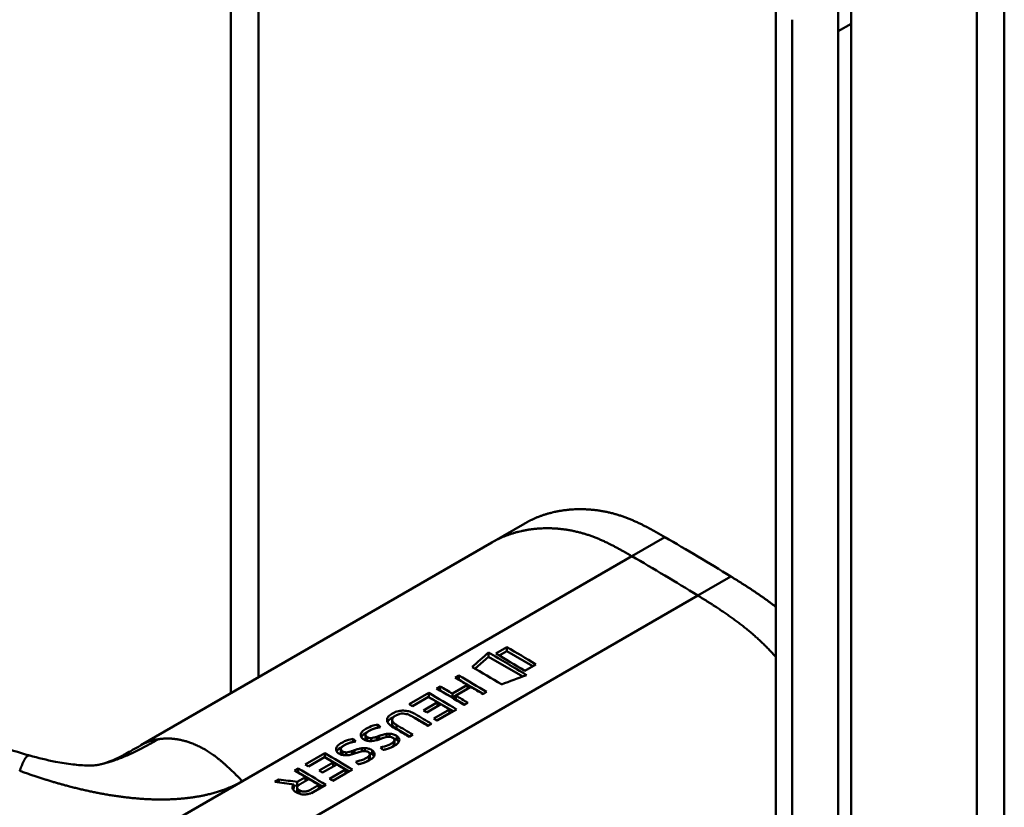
# Model space of a CAD drawing. Header units: millimetres. Extents: x 20 to 833, y 20 to 574.
# Tile 6 of 21: x 209 to 230, y 108 to 125. Entities that reach past the tile are written whole.
import ezdxf

# ---------------------------------------------------------------- set-up
doc = ezdxf.new("R2010")
doc.units = ezdxf.units.MM
doc.header["$LTSCALE"] = 2
doc.layers.add('Sichtbare Kanten(DIN)', color=7, linetype='Continuous', lineweight=50)
doc.layers.add('Sichtbare tangentiale Kanten(DIN)', color=7, linetype='Continuous', lineweight=50)

msp = doc.modelspace()

# ---------------------------------------------------------------- linework, layer by layer
at = {"layer": 'Sichtbare Kanten(DIN)'}
for p, q in [((213.047, 110.567), (213.047, 139.448)), ((224.715, 63.605), (224.715, 125.473)), ((226.331, 124.896), (226.331, 62.375)), ((226.057, 62.217), (226.057, 124.738)), ((218.636, 113.794), (219.343, 114.203)), ((218.636, 113.794), (211.119, 109.454)), ((218.564, 111.349), (218.564, 111.439)), ((218.956, 111.554), (218.718, 111.417)), ((218.795, 111.372), (218.956, 111.465)), ((218.956, 111.465), (218.956, 111.554)), ((218.956, 111.465), (219.51, 111.145)), ((218.275, 111.093), (218.564, 111.349)), ((218.564, 111.349), (219.296, 110.926)), ((219.341, 111.048), (219.578, 111.185)), ((217.852, 110.9), (217.93, 110.946)), ((217.93, 110.856), (217.93, 110.946)), ((217.79, 110.559), (218.114, 110.746)), ((217.928, 110.855), (217.93, 110.856)), ((217.93, 110.856), (218.455, 110.553)), ((218.114, 110.66), (218.114, 110.746)), ((216.864, 110.33), (217.285, 110.573)), ((217.285, 110.484), (217.285, 110.573)), ((217.45, 110.668), (217.528, 110.713)), ((217.527, 110.623), (217.528, 110.624)), ((217.528, 110.624), (217.528, 110.713)), ((217.528, 110.624), (217.79, 110.473)), ((217.79, 110.473), (218.114, 110.66)), ((217.79, 110.473), (217.79, 110.559)), ((218.188, 110.702), (217.864, 110.516)), ((218.524, 110.593), (218.446, 110.548)), ((217.279, 110.486), (216.937, 110.288)), ((217.169, 110.199), (217.47, 110.373)), ((217.542, 110.33), (217.242, 110.156)), ((217.283, 110.483), (217.285, 110.484)), ((217.285, 110.484), (217.81, 110.181)), ((217.47, 110.373), (217.47, 110.288)), ((217.864, 110.516), (217.864, 110.431)), ((217.864, 110.431), (218.053, 110.321)), ((218.122, 110.361), (218.044, 110.316)), ((217.39, 110.024), (217.728, 110.219)), ((217.459, 109.983), (217.728, 110.138)), ((217.879, 110.221), (217.462, 109.98)), ((217.728, 110.138), (217.728, 110.219)), ((216.194, 109.83), (216.194, 109.896)), ((216.498, 109.909), (216.498, 109.997)), ((217.344, 109.912), (217.265, 109.867)), ((215.93, 109.588), (215.93, 109.676)), ((216.378, 109.627), (216.378, 109.694)), ((216.443, 109.634), (216.443, 109.699)), ((216.595, 109.801), (216.873, 109.64)), ((216.942, 109.68), (216.863, 109.635)), ((215.665, 109.524), (215.665, 109.591)), ((215.964, 109.551), (215.964, 109.627)), ((216.047, 109.544), (216.047, 109.607)), ((216.223, 109.652), (216.223, 109.579)), ((216.416, 109.633), (216.41, 109.633)), ((216.537, 109.537), (216.54, 109.54)), ((216.537, 109.456), (216.537, 109.537)), ((216.549, 109.485), (216.549, 109.567)), ((216.602, 109.566), (216.602, 109.648)), ((214.633, 109.042), (215.054, 109.285)), ((215.054, 109.196), (215.054, 109.285)), ((215.401, 109.283), (215.401, 109.371)), ((215.435, 109.246), (215.435, 109.322)), ((215.518, 109.238), (215.518, 109.301)), ((215.694, 109.347), (215.694, 109.273)), ((215.849, 109.322), (215.849, 109.389)), ((215.887, 109.328), (215.881, 109.327)), ((215.914, 109.329), (215.914, 109.393)), ((216.02, 109.18), (216.02, 109.262)), ((216.073, 109.26), (216.073, 109.343)), ((216.537, 109.456), (216.54, 109.459)), ((208.737, 109.232), (208.737, 109.232)), ((215.048, 109.198), (214.706, 109)), ((214.938, 108.911), (215.239, 109.085)), ((215.052, 109.195), (215.054, 109.196)), ((215.054, 109.196), (215.579, 108.893)), ((215.239, 109), (215.239, 109.085)), ((216.008, 109.232), (216.011, 109.235)), ((216.008, 109.15), (216.008, 109.232)), ((216.008, 109.15), (216.011, 109.153)), ((214.407, 108.912), (214.487, 108.958)), ((214.484, 108.867), (214.487, 108.869)), ((214.487, 108.869), (214.487, 108.958)), ((214.487, 108.869), (215.012, 108.566)), ((215.311, 109.042), (215.011, 108.868)), ((215.159, 108.736), (215.497, 108.931)), ((215.228, 108.694), (215.497, 108.85)), ((215.648, 108.933), (215.231, 108.692)), ((215.497, 108.85), (215.497, 108.931)), ((213.984, 108.667), (214.074, 108.719)), ((214.074, 108.656), (214.074, 108.719)), ((214.468, 108.67), (214.645, 108.772)), ((214.468, 108.584), (214.468, 108.67)), ((214.645, 108.687), (214.645, 108.772)), ((214.396, 108.616), (214.396, 108.53)), ((214.396, 108.592), (214.468, 108.584)), ((214.466, 108.462), (214.466, 108.547)), ((214.468, 108.584), (214.509, 108.608)), ((214.769, 108.43), (214.929, 108.522)), ((215.081, 108.605), (214.807, 108.448)), ((214.929, 108.522), (214.929, 108.603))]:
    msp.add_line(p, q, dxfattribs=at)
for centre, major_axis, ratio, start_param, end_param in [((219.42, -1213.085), (570.755, 1519.476), 0.445272, 0.701728, 0.702123), ((214.395, -851.637), (-783.468, -877.907), 0.685542, 4.052312, 4.052857), ((216.906, 59.528), (-31.338, 54.279), 0.57735, 5.485057, 5.489364), ((216.966, 64.681), (-28.161, 48.776), 0.57735, 5.478661, 5.483329), ((216.176, 109.249), (-0.372, -0.41), 0.498083, 3.530871, 3.713834), ((216.418, 109.567), (-0.119, -0.018), 0.551515, 4.522912, 4.650151), ((215.647, 108.944), (-0.372, -0.41), 0.498083, 3.530871, 3.713834), ((215.889, 109.261), (-0.119, -0.018), 0.551515, 4.522912, 4.650151), ((214.675, 58.24), (-31.338, 54.279), 0.57735, 5.485057, 5.489364), ((214.736, 63.393), (-28.161, 48.776), 0.57735, 5.478661, 5.483329)]:
    msp.add_ellipse(centre, major_axis=major_axis, ratio=ratio, start_param=start_param, end_param=end_param, dxfattribs=at)
for points, degree, knots in [([(218.401, 138.223), (218.57, 138.125), (218.867, 137.953), (219.209, 137.747), (219.468, 137.587), (219.64, 137.476), (219.856, 137.334), (220.029, 137.217), (220.244, 137.065), (220.417, 136.939), (220.676, 136.744), (220.934, 136.539), (221.318, 136.215), (221.655, 135.909), (222.07, 135.503), (222.395, 135.161), (222.792, 134.712), (223.1, 134.337), (223.472, 133.851), (223.758, 133.448), (224.099, 132.929), (224.359, 132.504), (224.664, 131.96), (224.893, 131.518), (225.157, 130.957), (225.351, 130.504), (225.569, 129.934), (225.723, 129.478), (225.89, 128.91), (226.004, 128.458), (226.119, 127.901), (226.191, 127.462), (226.251, 126.977), (226.279, 126.66), (226.301, 126.348), (226.311, 126.142), (226.321, 125.887), (226.326, 125.685), (226.33, 125.436), (226.331, 125.189), (226.331, 124.994), (226.331, 124.896)], 3, [-0.9999979, -0.9999979, -0.9999979, -0.9999979, -0.9583317, -0.927082, -0.9166655, -0.8958324, -0.8854159, -0.8645828, -0.8541662, -0.8333331, -0.8229166, -0.7916669, -0.7708339, -0.7291677, -0.7083346, -0.6666684, -0.6458353, -0.6041691, -0.583336, -0.5416698, -0.5208368, -0.4791706, -0.4583375, -0.4166713, -0.3958382, -0.354172, -0.3333389, -0.2916727, -0.2708396, -0.2291735, -0.2083404, -0.1666742, -0.1458411, -0.1145915, -0.1041749, -0.0833418, -0.0729253, -0.0520922, -0.0416756, -0.0208425, -0.0000095, -0.0000095, -0.0000095, -0.0000095]), ([(226.057, 124.738), (226.057, 124.835), (226.057, 125.031), (226.055, 125.278), (226.052, 125.527), (226.047, 125.728), (226.037, 125.983), (226.026, 126.189), (226.005, 126.502), (225.976, 126.819), (225.916, 127.303), (225.844, 127.742), (225.729, 128.3), (225.616, 128.751), (225.449, 129.32), (225.294, 129.776), (225.076, 130.345), (224.883, 130.799), (224.619, 131.359), (224.39, 131.802), (224.084, 132.345), (223.825, 132.771), (223.483, 133.289), (223.197, 133.692), (222.825, 134.179), (222.517, 134.554), (222.121, 135.002), (221.796, 135.345), (221.381, 135.751), (221.043, 136.057), (220.659, 136.381), (220.402, 136.585), (220.143, 136.781), (219.97, 136.906), (219.754, 137.058), (219.581, 137.176), (219.366, 137.318), (219.193, 137.428), (218.935, 137.589), (218.593, 137.795), (218.295, 137.967), (218.126, 138.064)], 3, [0.0000095, 0.0000095, 0.0000095, 0.0000095, 0.0208425, 0.0416756, 0.0520922, 0.0729253, 0.0833418, 0.1041749, 0.1145915, 0.1458411, 0.1666742, 0.2083404, 0.2291735, 0.2708396, 0.2916727, 0.3333389, 0.354172, 0.3958382, 0.4166713, 0.4583375, 0.4791706, 0.5208368, 0.5416698, 0.583336, 0.6041691, 0.6458353, 0.6666684, 0.7083346, 0.7291677, 0.7708339, 0.7916669, 0.8229166, 0.8333331, 0.8541662, 0.8645828, 0.8854159, 0.8958324, 0.9166655, 0.927082, 0.9583317, 0.9999979, 0.9999979, 0.9999979, 0.9999979]), ([(229.612, 128.739), (229.612, 117.852), (229.612, 106.965), (229.612, 86.343), (229.612, 76.607), (229.612, 66.871)], 3, [0, 0, 0, 0, 10, 10, 18.94314, 18.94314, 18.94314, 18.94314]), ([(209.998, 97.023), (208.606, 97.661), (207.396, 98.421), (204.094, 100.344), (202.041, 101.539), (193.829, 106.322), (187.669, 109.908), (179.2, 114.84), (176.89, 116.185), (172.848, 118.539), (170.937, 119.464), (169.153, 120.906), (168.849, 121.206), (168.437, 121.763), (168.297, 122.013), (168.127, 122.481), (168.081, 122.697), (168.059, 123.019), (168.059, 123.121), (168.071, 123.305), (168.079, 123.382), (168.095, 123.482), (168.097, 123.49), (168.099, 123.504), (168.1, 123.509), (168.101, 123.516), (168.102, 123.519), (168.103, 123.523), (168.103, 123.524), (168.103, 123.526), (168.103, 123.527), (168.104, 123.528), (168.104, 123.528), (168.104, 123.529), (168.104, 123.53), (168.104, 123.531), (168.104, 123.531), (168.104, 123.531)], 3, [0, 0, 0, 0, 1.330879, 1.330879, 3.517902, 3.517902, 10.078968, 10.078968, 12.539368, 12.539368, 14.385097, 14.385097, 14.827131, 14.827131, 15.157869, 15.157869, 15.425993, 15.425993, 15.548214, 15.548214, 15.639932, 15.639932, 15.648432, 15.648432, 15.652584, 15.652584, 15.654666, 15.654666, 15.655832, 15.655832, 15.656235, 15.656235, 15.656577, 15.656577, 15.657146, 15.657146, 15.657775, 15.657775, 15.657775, 15.657775]), ([(222.339, 113.909), (221.887, 114.17), (221.333, 114.482), (220.659, 114.593), (220.035, 114.527), (219.509, 114.298), (219.343, 114.203)], 5, [0, 0, 0, 0, 0, 0, 0.3333333, 0.5032205, 0.5032205, 0.5032205, 0.5032205, 0.5032205, 0.5032205]), ([(204.178, 111.437), (204.875, 111.038), (205.536, 110.628), (206.625, 110.061), (207.005, 109.877), (207.82, 109.529), (208.261, 109.363), (208.737, 109.232)], 3, [0, 0, 0, 0, 0.735929, 0.735929, 1.106843, 1.106843, 1.487767, 1.487767, 1.487767, 1.487767]), ([(218.114, 110.746), (218.07, 110.772), (218.026, 110.798), (217.939, 110.849), (217.896, 110.875), (217.852, 110.9)], 3, [-0.09250293, -0.09250293, -0.09250293, -0.09250293, -0.04625196, -0.04625196, -0.000001, -0.000001, -0.000001, -0.000001]), ([(217.528, 110.713), (217.572, 110.688), (217.616, 110.662), (217.703, 110.611), (217.746, 110.585), (217.79, 110.559)], 3, [-0.09250293, -0.09250293, -0.09250293, -0.09250293, -0.04625197, -0.04625197, -0.000001, -0.000001, -0.000001, -0.000001]), ([(218.446, 110.548), (218.403, 110.574), (218.36, 110.6), (218.274, 110.651), (218.231, 110.677), (218.188, 110.702)], 3, [-0.09132572, -0.09132572, -0.09132572, -0.09132572, -0.04566336, -0.04566336, -0.000001, -0.000001, -0.000001, -0.000001]), ([(217.864, 110.516), (217.907, 110.49), (217.95, 110.464), (218.036, 110.413), (218.079, 110.387), (218.122, 110.361)], 3, [-0.09132572, -0.09132572, -0.09132572, -0.09132572, -0.04566337, -0.04566337, -0.000001, -0.000001, -0.000001, -0.000001]), ([(216.863, 109.635), (216.76, 109.697), (216.658, 109.758), (216.517, 109.841), (216.474, 109.865), (216.419, 109.918), (216.404, 109.94), (216.388, 109.982), (216.388, 110.002), (216.401, 110.046), (216.417, 110.068), (216.471, 110.115), (216.512, 110.139), (216.582, 110.17), (216.621, 110.182), (216.698, 110.194), (216.734, 110.196), (216.807, 110.19), (216.842, 110.183), (216.898, 110.165), (216.92, 110.157), (216.952, 110.143), (216.962, 110.138), (216.977, 110.13), (216.982, 110.127), (216.99, 110.123), (216.992, 110.122), (216.996, 110.119), (216.997, 110.119), (216.999, 110.118), (216.999, 110.117), (217.001, 110.117), (217.001, 110.116), (217.002, 110.116), (217.002, 110.116), (217.002, 110.116), (217.002, 110.116), (217.002, 110.116), (217.002, 110.116), (217.002, 110.116), (217.002, 110.116), (217.116, 110.049), (217.23, 109.981), (217.344, 109.912)], 3, [0, 0, 0, 0, 0.1092334, 0.1092334, 0.1490232, 0.1490232, 0.1726138, 0.1726138, 0.1937378, 0.1937378, 0.2182547, 0.2182547, 0.2526067, 0.2526067, 0.2870093, 0.2870093, 0.3152043, 0.3152043, 0.3443314, 0.3443314, 0.3644971, 0.3644971, 0.3751144, 0.3751144, 0.3803766, 0.3803766, 0.3830492, 0.3830492, 0.38432, 0.38432, 0.3850207, 0.3850207, 0.3856281, 0.3856281, 0.3856453, 0.3856453, 0.3856529, 0.3856529, 0.385659, 0.385659, 0.3856615, 0.3856615, 0.514621, 0.514621, 0.514621, 0.514621]), ([(217.265, 109.867), (217.184, 109.915), (217.103, 109.964), (217.023, 110.012), (216.983, 110.036), (216.948, 110.056), (216.918, 110.074), (216.908, 110.08), (216.898, 110.086), (216.888, 110.09), (216.862, 110.103), (216.834, 110.115), (216.802, 110.122), (216.781, 110.128), (216.758, 110.131), (216.734, 110.131), (216.711, 110.132), (216.688, 110.13), (216.666, 110.125), (216.64, 110.119), (216.617, 110.11), (216.596, 110.1), (216.59, 110.097), (216.583, 110.093), (216.575, 110.089), (216.557, 110.078), (216.534, 110.064), (216.519, 110.046), (216.507, 110.033), (216.5, 110.019), (216.498, 110.005), (216.497, 109.992), (216.5, 109.979), (216.506, 109.966), (216.513, 109.952), (216.525, 109.939), (216.538, 109.927), (216.555, 109.913), (216.574, 109.899), (216.595, 109.887)], 3, [0, 0, 0, 0, 0.0858896, 0.0858896, 0.0858896, 0.1279276, 0.1279276, 0.1279276, 0.1432993, 0.1432993, 0.1432993, 0.1836295, 0.1836295, 0.1836295, 0.21198, 0.21198, 0.21198, 0.2404515, 0.2404515, 0.2404515, 0.2735893, 0.2735893, 0.2735893, 0.2822713, 0.2822713, 0.2822713, 0.3015509, 0.3015509, 0.3015509, 0.3153228, 0.3153228, 0.3153228, 0.328077, 0.328077, 0.328077, 0.3418436, 0.3418436, 0.3418436, 0.3581502, 0.3581502, 0.3581502, 0.3581502]), ([(216.03, 109.543), (216.015, 109.543), (216, 109.544), (215.971, 109.549), (215.957, 109.552), (215.918, 109.565), (215.892, 109.578), (215.856, 109.604), (215.843, 109.618), (215.827, 109.65), (215.825, 109.667), (215.831, 109.699), (215.838, 109.72), (215.877, 109.766), (215.903, 109.786), (215.949, 109.813), (215.992, 109.837), (216.116, 109.882), (216.153, 109.889), (216.194, 109.896)], 3, [0, 0, 0, 0, 0.0114915, 0.0114915, 0.0227532, 0.0227532, 0.0450369, 0.0450369, 0.0645561, 0.0645561, 0.0860667, 0.0860667, 0.1052546, 0.1052546, 0.12316, 0.12316, 0.1329562, 0.1329562, 0.1429345, 0.1429345, 0.1429345, 0.1429345]), ([(216.401, 109.95), (216.417, 109.982), (216.45, 110.012), (216.511, 110.047), (216.52, 110.053), (216.53, 110.058)], 3, [-0.414746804, -0.414746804, -0.414746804, -0.414746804, -0.411882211, -0.411882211, -0.411329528, -0.411329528, -0.411329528, -0.411329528]), ([(216.498, 109.909), (216.498, 109.902), (216.499, 109.895), (216.502, 109.887), (216.513, 109.859), (216.544, 109.83), (216.595, 109.801)], 3, [-0.08126478, -0.08126478, -0.08126478, -0.08126478, -0.06446812, -0.06446812, -0.06446812, 0, 0, 0, 0]), ([(216.939, 110.061), (216.96, 110.052), (216.981, 110.042), (217.002, 110.03), (217.093, 109.977), (217.184, 109.925), (217.275, 109.872)], 3, [-0.4042218, -0.4042218, -0.4042218, -0.4042218, -0.4031426, -0.4031426, -0.4031426, -0.0813111, -0.0813111, -0.0813111, -0.0813111]), ([(216.023, 109.771), (216.004, 109.761), (215.986, 109.751), (215.971, 109.739), (215.953, 109.725), (215.944, 109.714), (215.939, 109.706), (215.932, 109.695), (215.929, 109.684), (215.93, 109.672), (215.931, 109.664), (215.934, 109.656), (215.939, 109.649), (215.945, 109.641), (215.954, 109.634), (215.964, 109.627)], 3, [0, 0, 0, 0, 0.0188348, 0.0188348, 0.0188348, 0.0412232, 0.0412232, 0.0412232, 0.0734599, 0.0734599, 0.0734599, 0.0962138, 0.0962138, 0.0962138, 0.1202703, 0.1202703, 0.1202703, 0.1202703]), ([(216.223, 109.652), (216.253, 109.663), (216.275, 109.67), (216.301, 109.677), (216.327, 109.685), (216.352, 109.69), (216.378, 109.694)], 3, [0, 0, 0, 0, 0.02152225, 0.02152225, 0.02152225, 0.04305819, 0.04305819, 0.04305819, 0.04305819]), ([(216.443, 109.699), (216.458, 109.699), (216.474, 109.698), (216.489, 109.695), (216.503, 109.693), (216.517, 109.69), (216.529, 109.686), (216.543, 109.681), (216.555, 109.676), (216.567, 109.67), (216.571, 109.668), (216.577, 109.665), (216.583, 109.661), (216.589, 109.658), (216.596, 109.653), (216.602, 109.648)], 3, [0, 0, 0, 0, 0.01175174, 0.01175174, 0.01175174, 0.02263405, 0.02263405, 0.02263405, 0.03418298, 0.03418298, 0.03418298, 0.0383665, 0.0383665, 0.0383665, 0.0427469, 0.0427469, 0.0427469, 0.0427469]), ([(215.501, 109.238), (215.486, 109.238), (215.471, 109.239), (215.442, 109.244), (215.428, 109.247), (215.389, 109.26), (215.363, 109.273), (215.327, 109.299), (215.314, 109.313), (215.298, 109.344), (215.296, 109.361), (215.301, 109.394), (215.308, 109.414), (215.348, 109.46), (215.374, 109.48), (215.42, 109.508), (215.463, 109.532), (215.587, 109.577), (215.624, 109.583), (215.665, 109.591)], 3, [0, 0, 0, 0, 0.0114915, 0.0114915, 0.0227532, 0.0227532, 0.0450369, 0.0450369, 0.0645561, 0.0645561, 0.0860668, 0.0860668, 0.1052548, 0.1052548, 0.1231602, 0.1231602, 0.1329564, 0.1329564, 0.1429347, 0.1429347, 0.1429347, 0.1429347]), ([(215.494, 109.465), (215.475, 109.456), (215.457, 109.445), (215.442, 109.434), (215.424, 109.42), (215.415, 109.409), (215.41, 109.401), (215.403, 109.389), (215.4, 109.378), (215.401, 109.367), (215.402, 109.359), (215.405, 109.351), (215.41, 109.343), (215.416, 109.335), (215.425, 109.328), (215.435, 109.322)], 3, [0, 0, 0, 0, 0.0188348, 0.0188348, 0.0188348, 0.0412232, 0.0412232, 0.0412232, 0.0734599, 0.0734599, 0.0734599, 0.0962138, 0.0962138, 0.0962138, 0.1202703, 0.1202703, 0.1202703, 0.1202703]), ([(215.964, 109.627), (215.978, 109.619), (215.988, 109.614), (216.001, 109.611), (216.014, 109.607), (216.028, 109.606), (216.047, 109.607)], 3, [0, 0, 0, 0, 0.01167029, 0.01167029, 0.01167029, 0.02361101, 0.02361101, 0.02361101, 0.02361101]), ([(216.41, 109.633), (216.349, 109.625), (216.284, 109.598), (216.194, 109.569), (216.162, 109.56), (216.098, 109.548), (216.064, 109.543), (216.03, 109.543)], 3, [0, 0, 0, 0, 0.04648501, 0.04648501, 0.06986246, 0.06986246, 0.09248548, 0.09248548, 0.09248548, 0.09248548]), ([(216.047, 109.607), (216.066, 109.608), (216.088, 109.611), (216.11, 109.617), (216.131, 109.622), (216.151, 109.627), (216.174, 109.635)], 3, [0, 0, 0, 0, 0.01715883, 0.01715883, 0.01715883, 0.03436624, 0.03436624, 0.03436624, 0.03436624]), ([(216.174, 109.635), (216.182, 109.638), (216.191, 109.641), (216.199, 109.643), (216.199, 109.644), (216.203, 109.645), (216.207, 109.646), (216.213, 109.648), (216.219, 109.651), (216.223, 109.652)], 3, [0, 0, 0, 0, 0.007243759, 0.007243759, 0.007243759, 0.007783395, 0.007783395, 0.007783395, 0.008527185, 0.008527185, 0.008527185, 0.008527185]), ([(216.252, 109.407), (216.308, 109.422), (216.363, 109.435), (216.44, 109.465), (216.463, 109.477), (216.505, 109.504), (216.525, 109.521), (216.537, 109.537)], 3, [0, 0, 0, 0, 0.04647205, 0.04647205, 0.06998895, 0.06998895, 0.09284234, 0.09284234, 0.09284234, 0.09284234]), ([(216.54, 109.54), (216.544, 109.547), (216.547, 109.553), (216.548, 109.56), (216.55, 109.567), (216.549, 109.574), (216.546, 109.581), (216.545, 109.584), (216.543, 109.588), (216.54, 109.593), (216.537, 109.596), (216.534, 109.6), (216.53, 109.604), (216.521, 109.611), (216.511, 109.617), (216.499, 109.622), (216.489, 109.626), (216.478, 109.629), (216.466, 109.632), (216.455, 109.634), (216.443, 109.635), (216.431, 109.635)], 3, [0, 0, 0, 0, 0.00910864, 0.00910864, 0.00910864, 0.01796935, 0.01796935, 0.01796935, 0.02226226, 0.02226226, 0.02226226, 0.02577904, 0.02577904, 0.02577904, 0.03210922, 0.03210922, 0.03210922, 0.0373818, 0.0373818, 0.0373818, 0.04265759, 0.04265759, 0.04265759, 0.04265759]), ([(216.602, 109.648), (216.622, 109.634), (216.637, 109.619), (216.656, 109.583), (216.655, 109.568), (216.65, 109.536), (216.638, 109.518), (216.611, 109.486), (216.59, 109.468), (216.541, 109.436), (216.513, 109.422), (216.484, 109.409)], 3, [0, 0, 0, 0, 0.0226843, 0.0226843, 0.0471214, 0.0471214, 0.0950996, 0.0950996, 0.1652353, 0.1652353, 0.2353795, 0.2353795, 0.2353795, 0.2353795]), ([(216.533, 109.601), (216.55, 109.595), (216.566, 109.587), (216.59, 109.574), (216.596, 109.57), (216.602, 109.566)], 3, [-0.03774628, -0.03774628, -0.03774628, -0.03774628, -0.0114041, -0.0114041, 0, 0, 0, 0]), ([(210.26, 109.047), (210.355, 109.07), (210.443, 109.1), (210.632, 109.186), (210.706, 109.223), (210.883, 109.319), (210.99, 109.38), (211.109, 109.448)], 3, [0, 0, 0, 0, 0.2274282, 0.2274282, 0.3469927, 0.3469927, 0.4733937, 0.4733937, 0.4733937, 0.4733937]), ([(215.435, 109.322), (215.449, 109.313), (215.459, 109.309), (215.472, 109.305), (215.485, 109.302), (215.499, 109.301), (215.518, 109.301)], 3, [0, 0, 0, 0, 0.01167029, 0.01167029, 0.01167029, 0.02361101, 0.02361101, 0.02361101, 0.02361101]), ([(215.881, 109.327), (215.82, 109.32), (215.755, 109.293), (215.665, 109.264), (215.633, 109.255), (215.569, 109.242), (215.535, 109.238), (215.501, 109.238)], 3, [0, 0, 0, 0, 0.04648501, 0.04648501, 0.06986245, 0.06986245, 0.09248547, 0.09248547, 0.09248547, 0.09248547]), ([(215.518, 109.301), (215.537, 109.302), (215.559, 109.306), (215.58, 109.311), (215.602, 109.316), (215.622, 109.322), (215.645, 109.329)], 3, [0, 0, 0, 0, 0.01715883, 0.01715883, 0.01715883, 0.03436624, 0.03436624, 0.03436624, 0.03436624]), ([(215.645, 109.329), (215.653, 109.332), (215.661, 109.335), (215.67, 109.338), (215.67, 109.338), (215.674, 109.34), (215.678, 109.341), (215.684, 109.343), (215.69, 109.345), (215.694, 109.347)], 3, [0, 0, 0, 0, 0.007243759, 0.007243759, 0.007243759, 0.007783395, 0.007783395, 0.007783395, 0.008527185, 0.008527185, 0.008527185, 0.008527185]), ([(215.694, 109.347), (215.724, 109.357), (215.746, 109.365), (215.772, 109.372), (215.797, 109.379), (215.823, 109.385), (215.849, 109.389)], 3, [0, 0, 0, 0, 0.02152225, 0.02152225, 0.02152225, 0.04305819, 0.04305819, 0.04305819, 0.04305819]), ([(216.011, 109.235), (216.015, 109.241), (216.018, 109.248), (216.019, 109.255), (216.021, 109.262), (216.02, 109.269), (216.017, 109.276), (216.016, 109.279), (216.014, 109.283), (216.011, 109.287), (216.008, 109.291), (216.005, 109.295), (216, 109.299), (215.992, 109.306), (215.982, 109.312), (215.97, 109.317), (215.96, 109.321), (215.949, 109.324), (215.937, 109.326), (215.926, 109.328), (215.914, 109.329), (215.902, 109.329)], 3, [0, 0, 0, 0, 0.00910864, 0.00910864, 0.00910864, 0.01796935, 0.01796935, 0.01796935, 0.02226226, 0.02226226, 0.02226226, 0.02577904, 0.02577904, 0.02577904, 0.03210922, 0.03210922, 0.03210922, 0.0373818, 0.0373818, 0.0373818, 0.04265759, 0.04265759, 0.04265759, 0.04265759]), ([(215.914, 109.393), (215.929, 109.393), (215.945, 109.392), (215.96, 109.39), (215.974, 109.388), (215.987, 109.385), (216, 109.38), (216.014, 109.376), (216.026, 109.371), (216.038, 109.365), (216.042, 109.362), (216.048, 109.359), (216.054, 109.356), (216.06, 109.352), (216.067, 109.348), (216.073, 109.343)], 3, [0, 0, 0, 0, 0.01175175, 0.01175175, 0.01175175, 0.02263408, 0.02263408, 0.02263408, 0.03418299, 0.03418299, 0.03418299, 0.0383665, 0.0383665, 0.0383665, 0.0427469, 0.0427469, 0.0427469, 0.0427469]), ([(216.073, 109.343), (216.093, 109.329), (216.108, 109.313), (216.126, 109.278), (216.126, 109.262), (216.121, 109.231), (216.109, 109.213), (216.082, 109.18), (216.061, 109.163), (216.012, 109.131), (215.984, 109.116), (215.955, 109.103)], 3, [0, 0, 0, 0, 0.0226843, 0.0226843, 0.0471214, 0.0471214, 0.0950996, 0.0950996, 0.1652353, 0.1652353, 0.2353795, 0.2353795, 0.2353795, 0.2353795]), ([(216.004, 109.295), (216.021, 109.289), (216.037, 109.282), (216.061, 109.269), (216.067, 109.265), (216.073, 109.26)], 3, [-0.03774622, -0.03774622, -0.03774622, -0.03774622, -0.0114041, -0.0114041, 0, 0, 0, 0]), ([(216.48, 109.407), (216.498, 109.418), (216.514, 109.43), (216.531, 109.448), (216.534, 109.452), (216.537, 109.456)], 3, [-0.02719017, -0.02719017, -0.02719017, -0.02719017, -0.00598758, -0.00598758, 0, 0, 0, 0]), ([(208.737, 109.232), (208.916, 109.183), (209.101, 109.138), (209.412, 109.077), (209.54, 109.057), (209.713, 109.036), (209.767, 109.031), (209.881, 109.023), (209.938, 109.021), (210.021, 109.02), (210.052, 109.02), (210.104, 109.022), (210.123, 109.024), (210.166, 109.028), (210.183, 109.031), (210.229, 109.04), (210.243, 109.043), (210.26, 109.047)], 3, [0, 0, 0, 0, 0.142851, 0.142851, 0.23759, 0.23759, 0.2817459, 0.2817459, 0.3393121, 0.3393121, 0.388441, 0.388441, 0.4486209, 0.4486209, 0.5584487, 0.5584487, 0.6013434, 0.6013434, 0.6013434, 0.6013434]), ([(215.723, 109.101), (215.779, 109.117), (215.833, 109.13), (215.911, 109.16), (215.934, 109.172), (215.976, 109.199), (215.996, 109.215), (216.008, 109.232)], 3, [0, 0, 0, 0, 0.04647205, 0.04647205, 0.06998895, 0.06998895, 0.09284234, 0.09284234, 0.09284234, 0.09284234]), ([(215.951, 109.102), (215.969, 109.113), (215.985, 109.125), (216.002, 109.142), (216.005, 109.146), (216.008, 109.15)], 3, [-0.02718993, -0.02718993, -0.02718993, -0.02718993, -0.00598758, -0.00598758, 0, 0, 0, 0]), ([(214.645, 108.772), (214.605, 108.796), (214.566, 108.819), (214.487, 108.866), (214.447, 108.889), (214.407, 108.912)], 3, [-0.08386158, -0.08386158, -0.08386158, -0.08386158, -0.04193129, -0.04193129, -0.000001, -0.000001, -0.000001, -0.000001]), ([(214.396, 108.616), (214.327, 108.625), (214.259, 108.633), (214.121, 108.65), (214.052, 108.659), (213.984, 108.667)], 3, [-0.1052572, -0.1052572, -0.1052572, -0.1052572, -0.0526291, -0.0526291, -0.000001, -0.000001, -0.000001, -0.000001]), ([(214.074, 108.719), (214.139, 108.711), (214.205, 108.703), (214.337, 108.687), (214.402, 108.679), (214.468, 108.67)], 3, [-0.1005752, -0.1005752, -0.1005752, -0.1005752, -0.0502881, -0.0502881, -0.000001, -0.000001, -0.000001, -0.000001]), ([(214.929, 108.603), (214.894, 108.624), (214.858, 108.645), (214.788, 108.687), (214.753, 108.708), (214.717, 108.729)], 3, [-0.07476079, -0.07476079, -0.07476079, -0.07476079, -0.03738089, -0.03738089, -0.000001, -0.000001, -0.000001, -0.000001]), ([(214.807, 108.448), (214.786, 108.436), (214.761, 108.426), (214.735, 108.417), (214.708, 108.409), (214.679, 108.403), (214.649, 108.4), (214.622, 108.398), (214.596, 108.398), (214.569, 108.402), (214.539, 108.406), (214.511, 108.414), (214.486, 108.424), (214.47, 108.431), (214.456, 108.438), (214.442, 108.446), (214.43, 108.453), (214.408, 108.467), (214.391, 108.486), (214.377, 108.502), (214.369, 108.518), (214.366, 108.536), (214.364, 108.549), (214.366, 108.563), (214.371, 108.576), (214.376, 108.59), (214.385, 108.603), (214.396, 108.616)], 3, [0, 0, 0, 0, 0.0225711, 0.0225711, 0.0225711, 0.0454923, 0.0454923, 0.0454923, 0.0656128, 0.0656128, 0.0656128, 0.088775, 0.088775, 0.088775, 0.1028625, 0.1028625, 0.1028625, 0.1164275, 0.1164275, 0.1164275, 0.1276054, 0.1276054, 0.1276054, 0.1362092, 0.1362092, 0.1362092, 0.1454311, 0.1454311, 0.1454311, 0.1454311])]:
    msp.add_open_spline(points, degree=degree, knots=knots, dxfattribs=at)
for points, degree in [([(223.753, 113.067), (223.282, 113.358), (222.811, 113.637), (222.339, 113.909)], 3), ([(224.715, 112.416), (224.538, 112.555), (224.352, 112.687), (224.159, 112.815), (223.96, 112.94), (223.753, 113.067)], 5), ([(218.564, 111.439), (218.835, 111.281), (219.106, 111.12), (219.377, 110.956)], 3), ([(218.718, 111.417), (218.926, 111.296), (219.134, 111.173), (219.341, 111.048)], 3), ([(219.578, 111.185), (219.371, 111.31), (219.163, 111.433), (218.956, 111.554)], 3), ([(217.93, 110.946), (218.128, 110.83), (218.326, 110.712), (218.524, 110.593)], 3), ([(218.839, 110.758), (218.631, 110.883), (218.423, 111.006), (218.214, 111.128)], 3), ([(217.285, 110.573), (217.483, 110.457), (217.681, 110.34), (217.879, 110.221)], 3), ([(218.044, 110.316), (217.846, 110.435), (217.648, 110.552), (217.45, 110.668)], 3), ([(216.937, 110.288), (216.913, 110.302), (216.888, 110.316), (216.864, 110.33)], 3), ([(217.242, 110.156), (217.217, 110.171), (217.193, 110.185), (217.169, 110.199)], 3), ([(216.194, 109.896), (216.213, 109.878), (216.233, 109.859), (216.252, 109.841)], 3), ([(216.595, 109.887), (216.711, 109.818), (216.826, 109.749), (216.942, 109.68)], 3), ([(217.462, 109.98), (217.438, 109.995), (217.414, 110.009), (217.39, 110.024)], 3), ([(215.839, 109.627), (215.86, 109.667), (215.905, 109.7), (215.958, 109.728)], 3), ([(215.665, 109.591), (215.684, 109.572), (215.704, 109.554), (215.723, 109.535)], 3), ([(215.93, 109.588), (215.93, 109.577), (215.934, 109.567), (215.942, 109.557)], 3), ([(216.54, 109.459), (216.546, 109.468), (216.549, 109.476), (216.549, 109.485)], 3), ([(216.602, 109.566), (216.619, 109.554), (216.633, 109.54), (216.642, 109.526)], 3), ([(215.054, 109.285), (215.252, 109.169), (215.45, 109.052), (215.648, 108.933)], 3), ([(215.31, 109.322), (215.331, 109.361), (215.376, 109.395), (215.429, 109.423)], 3), ([(215.401, 109.283), (215.401, 109.272), (215.405, 109.262), (215.413, 109.252)], 3), ([(216.073, 109.26), (216.09, 109.248), (216.104, 109.235), (216.113, 109.221)], 3), ([(216.302, 109.353), (216.285, 109.371), (216.269, 109.389), (216.252, 109.407)], 3), ([(216.484, 109.409), (216.481, 109.407), (216.477, 109.406), (216.474, 109.404)], 3), ([(214.706, 109), (214.682, 109.014), (214.658, 109.028), (214.633, 109.042)], 3), ([(215.773, 109.047), (215.756, 109.065), (215.74, 109.083), (215.723, 109.101)], 3), ([(215.955, 109.103), (215.952, 109.102), (215.948, 109.1), (215.945, 109.099)], 3), ([(216.011, 109.153), (216.017, 109.162), (216.02, 109.171), (216.02, 109.18)], 3), ([(214.487, 108.958), (214.685, 108.842), (214.883, 108.724), (215.081, 108.605)], 3), ([(215.011, 108.868), (214.987, 108.883), (214.962, 108.897), (214.938, 108.911)], 3), ([(215.231, 108.692), (215.207, 108.707), (215.183, 108.721), (215.159, 108.736)], 3), ([(214.378, 108.505), (214.383, 108.513), (214.389, 108.522), (214.396, 108.53)], 3), ([(214.466, 108.462), (214.466, 108.45), (214.472, 108.437), (214.487, 108.424)], 3)]:
    msp.add_open_spline(points, degree=degree, dxfattribs=at)
for points, weights, knots in [([(216.252, 109.841), (216.217, 109.835), (216.186, 109.829), (216.157, 109.821), (216.142, 109.817), (216.127, 109.813), (216.112, 109.808), (216.098, 109.803), (216.084, 109.798), (216.07, 109.792), (216.058, 109.787), (216.046, 109.782), (216.035, 109.776), (216.031, 109.774), (216.027, 109.773), (216.023, 109.771)], [1, 1.00798459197, 1.00798459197, 1, 1.00194930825, 1.00194930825, 1, 1.00189086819, 1.00189086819, 1, 1, 1, 1, 1.00147352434, 1.00147352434, 1], [0, 0, 0, 0, 0.02429045, 0.02429045, 0.02429045, 0.03732361, 0.03732361, 0.03732361, 0.05061544, 0.05061544, 0.05061544, 0.06177209, 0.06177209, 0.06177209, 0.06549098, 0.06549098, 0.06549098, 0.06549098]), ([(215.723, 109.535), (215.688, 109.53), (215.657, 109.523), (215.628, 109.516), (215.613, 109.512), (215.598, 109.507), (215.583, 109.502), (215.569, 109.497), (215.555, 109.492), (215.541, 109.486), (215.529, 109.481), (215.517, 109.476), (215.506, 109.471), (215.502, 109.469), (215.498, 109.467), (215.494, 109.465)], [1, 1.00798459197, 1.00798459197, 1, 1.00194930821, 1.00194930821, 1, 1.00189086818, 1.00189086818, 1, 1, 1, 1, 1.00147352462, 1.00147352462, 1], [0, 0, 0, 0, 0.02429045, 0.02429045, 0.02429045, 0.03732361, 0.03732361, 0.03732361, 0.05061544, 0.05061544, 0.05061544, 0.06177209, 0.06177209, 0.06177209, 0.06549098, 0.06549098, 0.06549098, 0.06549098]), ([(216.474, 109.404), (216.454, 109.396), (216.434, 109.388), (216.414, 109.381), (216.393, 109.374), (216.372, 109.368), (216.351, 109.363), (216.337, 109.36), (216.322, 109.356), (216.308, 109.354), (216.306, 109.353), (216.304, 109.353), (216.302, 109.353)], [1, 0.999971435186, 0.999971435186, 1, 0.999946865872, 0.999946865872, 1, 0.999474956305, 0.999474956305, 1, 1, 1, 1], [0, 0, 0, 0, 0.01792662, 0.01792662, 0.01792662, 0.0358754, 0.0358754, 0.0358754, 0.04736768, 0.04736768, 0.04736768, 0.04890663, 0.04890663, 0.04890663, 0.04890663]), ([(215.945, 109.099), (215.925, 109.09), (215.905, 109.083), (215.885, 109.076), (215.864, 109.069), (215.843, 109.063), (215.822, 109.058), (215.808, 109.054), (215.793, 109.051), (215.779, 109.048), (215.777, 109.048), (215.775, 109.048), (215.773, 109.047)], [1, 0.999971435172, 0.999971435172, 1, 0.999946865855, 0.999946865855, 1, 0.999474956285, 0.999474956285, 1, 1, 1, 1], [0, 0, 0, 0, 0.01792662, 0.01792662, 0.01792662, 0.0358754, 0.0358754, 0.0358754, 0.04736768, 0.04736768, 0.04736768, 0.04890663, 0.04890663, 0.04890663, 0.04890663]), ([(214.717, 108.729), (214.656, 108.694), (214.594, 108.658), (214.533, 108.623), (214.523, 108.617), (214.514, 108.611), (214.506, 108.606), (214.498, 108.599), (214.491, 108.593), (214.485, 108.587), (214.478, 108.579), (214.473, 108.572), (214.47, 108.565), (214.467, 108.557), (214.466, 108.549), (214.467, 108.542), (214.468, 108.532), (214.473, 108.522), (214.482, 108.513), (214.489, 108.505), (214.5, 108.497), (214.513, 108.489)], [1, 1, 1, 1, 0.99849745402, 0.99849745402, 1, 0.998977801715, 0.998977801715, 1, 0.999210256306, 0.999210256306, 1, 0.999393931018, 0.999393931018, 1, 0.999355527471, 0.999355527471, 1, 0.999661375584, 0.999661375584, 1], [0, 0, 0, 0, 0.0652493, 0.0652493, 0.0652493, 0.0751466, 0.0751466, 0.0751466, 0.0849511, 0.0849511, 0.0849511, 0.0950243, 0.0950243, 0.0950243, 0.1051429, 0.1051429, 0.1051429, 0.1194039, 0.1194039, 0.1194039, 0.1309839, 0.1309839, 0.1309839, 0.1309839]), ([(214.513, 108.489), (214.53, 108.479), (214.548, 108.471), (214.567, 108.467), (214.578, 108.464), (214.588, 108.462), (214.599, 108.462), (214.61, 108.461), (214.621, 108.461), (214.633, 108.461), (214.643, 108.462), (214.654, 108.464), (214.664, 108.466), (214.674, 108.468), (214.684, 108.47), (214.693, 108.474), (214.711, 108.479), (214.728, 108.487), (214.744, 108.497), (214.806, 108.532), (214.867, 108.568), (214.929, 108.603)], [1, 0.99534372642, 0.99534372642, 1, 0.998494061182, 0.998494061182, 1, 0.998460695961, 0.998460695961, 1, 0.998657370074, 0.998657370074, 1, 0.998874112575, 0.998874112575, 1, 0.996743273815, 0.996743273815, 1, 1, 1, 1], [0, 0, 0, 0, 0.0167499, 0.0167499, 0.0167499, 0.0259531, 0.0259531, 0.0259531, 0.0351695, 0.0351695, 0.0351695, 0.0438009, 0.0438009, 0.0438009, 0.0518097, 0.0518097, 0.0518097, 0.065886, 0.065886, 0.065886, 0.1311352, 0.1311352, 0.1311352, 0.1311352])]:
    msp.add_rational_spline(points, weights, degree=3, knots=knots, dxfattribs=at)
at = {"layer": 'Sichtbare tangentiale Kanten(DIN)'}
for p, q in [((213.633, 139.11), (213.633, 110.906)), ((226.057, 124.738), (226.331, 124.896)), ((221.632, 113.501), (222.339, 113.909)), ((213.291, 108.685), (221.632, 113.501)), ((223.046, 112.659), (223.753, 113.067)), ((223.046, 112.659), (211.812, 106.173)), ((216.595, 109.887), (216.595, 109.801)), ((216.174, 109.564), (216.174, 109.635)), ((216.54, 109.459), (216.54, 109.54)), ((215.645, 109.259), (215.645, 109.329)), ((216.011, 109.153), (216.011, 109.235)), ((213.291, 108.685), (210.129, 106.86)), ((214.513, 108.489), (214.513, 108.414))]:
    msp.add_line(p, q, dxfattribs=at)
for points, knots in [([(210.129, 106.86), (210.129, 106.86), (210.126, 106.862), (210.054, 106.894), (209.914, 106.959), (209.705, 107.059), (209.436, 107.193), (209.114, 107.36), (208.799, 107.53), (208.486, 107.704), (208.173, 107.882), (207.476, 108.286), (206.393, 108.918), (204.922, 109.773), (203.066, 110.855), (200.822, 112.161), (198.577, 113.469), (196.334, 114.775), (194.091, 116.081), (191.847, 117.388), (189.603, 118.695), (187.359, 120.001), (185.115, 121.308), (183.095, 122.484), (181.3, 123.53), (179.731, 124.443), (178.385, 125.227), (177.263, 125.88), (176.141, 126.534), (175.017, 127.188), (173.895, 127.842), (172.929, 128.404), (172.121, 128.875), (171.465, 129.256), (170.971, 129.547), (170.638, 129.752), (170.314, 129.96), (170.003, 130.175), (169.709, 130.396), (169.378, 130.671), (169.032, 131.005), (168.699, 131.408), (168.426, 131.883), (168.268, 132.424), (168.253, 132.973), (168.415, 133.639), (168.856, 134.398), (169.552, 135.087), (170.364, 135.677), (171.184, 136.179), (171.832, 136.551), (172.264, 136.798), (172.608, 136.995), (172.813, 137.113), (172.966, 137.201), (173.069, 137.259), (173.121, 137.289)], [0, 0, 0, 0, 0, 0, 0.000053, 0.006056, 0.116047, 0.226038, 0.33603, 0.446021, 0.556012, 0.666003, 0.775995, 0.885986, 1.682703, 2.479419, 3.276135, 4.072852, 4.869568, 5.666285, 6.463001, 7.259718, 8.056434, 8.853151, 9.649867, 10.446583, 10.844942, 11.2433, 11.641658, 12.040016, 12.438375, 12.836733, 13.235091, 13.633449, 13.75616, 13.87887, 14.001581, 14.124292, 14.247002, 14.369713, 14.492424, 14.615134, 14.860555, 15.105977, 15.351398, 15.596819, 15.84224, 16.087662, 16.578504, 17.069347, 17.314768, 17.560189, 17.652615, 17.745041, 17.837467, 17.933544, 17.933544, 17.933544, 17.933544, 17.933544, 17.933544]), ([(221.632, 113.501), (221.18, 113.762), (220.626, 114.074), (219.951, 114.185), (219.327, 114.119), (218.802, 113.89), (218.636, 113.794)], [0, 0, 0, 0, 0, 0, 0.3333333, 0.5032205, 0.5032205, 0.5032205, 0.5032205, 0.5032205, 0.5032205]), ([(211.494, 109.583), (211.418, 109.541), (211.268, 109.456), (211.047, 109.335), (210.808, 109.221), (210.556, 109.128), (210.375, 109.075), (210.275, 109.05), (210.26, 109.047)], [0, 0, 0, 0, 0, 0, 0.1666667, 0.3333333, 0.5, 0.5289934, 0.5289934, 0.5289934, 0.5289934, 0.5289934, 0.5289934]), ([(208.737, 109.232), (208.718, 109.237), (208.678, 109.231), (208.635, 109.185), (208.59, 109.091), (208.545, 108.968), (208.521, 108.906)], [0.5016416, 0.5016416, 0.5016416, 0.5016416, 0.5016416, 0.5016416, 0.75, 1, 1, 1, 1, 1, 1])]:
    msp.add_open_spline(points, degree=5, knots=knots, dxfattribs=at)
for points, degree in [([(229.027, 66.054), (229.027, 96.988), (229.027, 127.922)], 2), ([(225.067, 63.115), (225.067, 83.737), (225.067, 104.36), (225.067, 124.983)], 3), ([(223.046, 112.659), (222.575, 112.95), (222.103, 113.229), (221.632, 113.501)], 3), ([(224.715, 111.347), (224.44, 111.658), (224.131, 111.94), (223.793, 112.192), (223.432, 112.421), (223.046, 112.659)], 5), ([(211.494, 109.583), (211.412, 109.571), (211.333, 109.551), (211.255, 109.524), (211.181, 109.49), (211.109, 109.448)], 5), ([(213.291, 108.685), (213.196, 108.781), (213.004, 108.974), (212.714, 109.242), (212.339, 109.477), (211.983, 109.585), (211.733, 109.607), (211.572, 109.595), (211.494, 109.583)], 5), ([(208.521, 108.906), (208.766, 108.817), (209.229, 108.663), (209.856, 108.487), (210.605, 108.339), (211.442, 108.266), (212.193, 108.304), (212.701, 108.416), (213.026, 108.544), (213.204, 108.635), (213.291, 108.685)], 5)]:
    msp.add_open_spline(points, degree=degree, dxfattribs=at)

doc.saveas('drawing.dxf')
